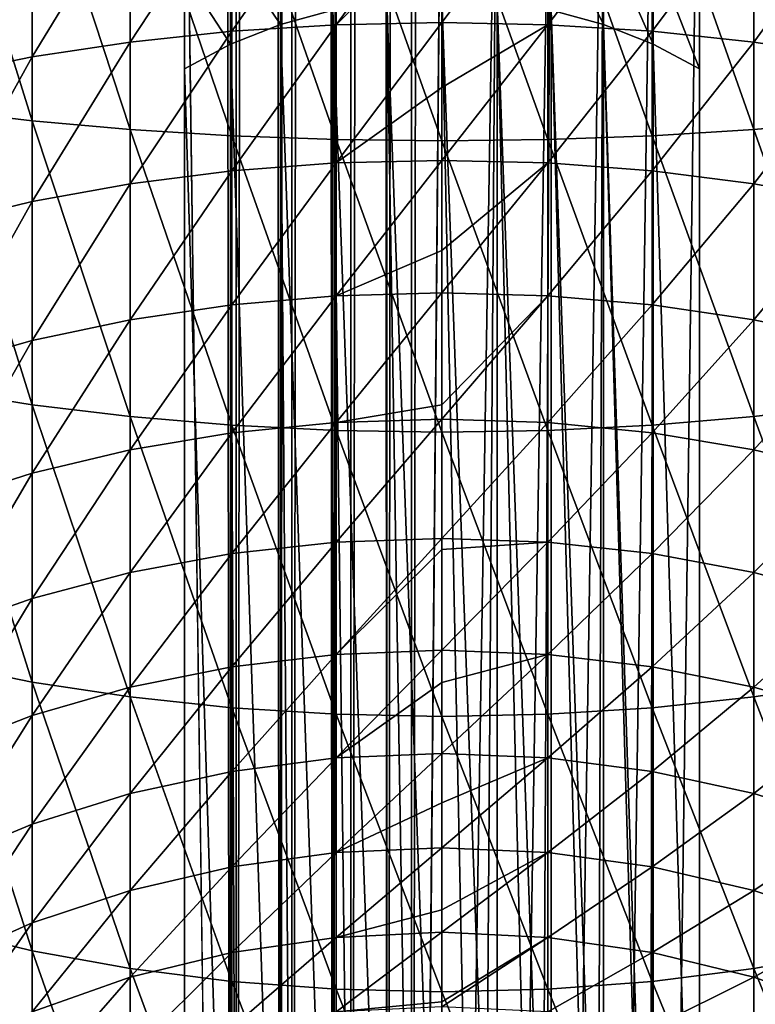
# Model space of a CAD drawing. Header units: metres. Extents: x -109 to 109, y -342 to 116.
# Tile 11 of 213: x -5 to 4, y -308 to -297. Entities that reach past the tile are written whole.
import ezdxf

# ---------------------------------------------------------------- set-up
doc = ezdxf.new("R2010")
doc.units = ezdxf.units.M
doc.layers.add('solid_505140_SW0001', color=7, linetype='CONTINUOUS')

msp = doc.modelspace()

# ---------------------------------------------------------------- linework, layer by layer
at = {"layer": 'solid_505140_SW0001'}
for points in [[(-3, -292.56723, 192.352112), (-2.703207, -55.219193, 81.447327), (-2.461808, -332.610962, 210.636475)], [(-2.461808, -332.610962, 210.636475), (-2.703207, -55.219193, 81.447327), (-2.396255, -55.296162, 81.282265)], [(-2.461808, -332.610962, 210.636475), (-2.396255, -55.296162, 81.282265), (-2.399325, -332.625641, 210.604965)], [(-2.399325, -332.625641, 210.604965), (-2.396255, -55.296162, 81.282265), (-2.077092, -55.363682, 81.137466)], [(-1.882895, -332.729279, 210.382736), (-2.399325, -332.625641, 210.604965), (-2.077092, -55.363682, 81.137466)], [(-1.882895, -332.729279, 210.382736), (-2.077092, -55.363682, 81.137466), (-1.747342, -55.421406, 81.01368)], [(-1.882895, -332.729279, 210.382736), (-1.747342, -55.421406, 81.01368), (-1.749, -332.751343, 210.335419)], [(-1.749, -332.751343, 210.335419), (-1.747342, -55.421406, 81.01368), (-1.408686, -55.469044, 80.911522)], [(-1.272838, -332.815216, 210.198425), (-1.749, -332.751343, 210.335419), (-1.408686, -55.469044, 80.911522)], [(-1.272838, -332.815216, 210.198425), (-1.408686, -55.469044, 80.911522), (-1.06285, -55.506348, 80.83152)], [(-1.272838, -332.815216, 210.198425), (-1.06285, -55.506348, 80.83152), (-1.062899, -332.836517, 210.15271)], [(-1.062899, -332.836517, 210.15271), (-1.06285, -55.506348, 80.83152), (-0.711593, -55.533131, 80.774078)], [(-0.641726, -332.86734, 210.086624), (-1.062899, -332.836517, 210.15271), (-0.711593, -55.533131, 80.774078)], [(-0.641726, -332.86734, 210.086624), (-0.711593, -55.533131, 80.774078), (-0.35671, -55.549255, 80.739502)], [(-0.641726, -332.86734, 210.086624), (-0.35671, -55.549255, 80.739502), (-0.355057, -332.879486, 210.060577)], [(-0.355057, -332.879486, 210.060577), (-0.35671, -55.549255, 80.739502), (0, -55.554642, 80.727951)], [(0, -292.989838, 191.445801), (-0.355057, -332.879486, 210.060577), (0, -55.554642, 80.727951)], [(-3, -332.462219, 210.955444), (-3, -290.804962, 200.44487), (-3, -289.186279, 199.60257)], [(-3, -292.56723, 192.352112), (-3, -332.462219, 210.955444), (-3, -289.186279, 199.60257)], [(-3, -332.462219, 210.955444), (-3, -292.351868, 201.429672), (-3, -290.804962, 200.44487)], [(-3, -332.462219, 210.955444), (-3, -293.807037, 202.545746), (-3, -292.351868, 201.429672)], [(-2.461808, -332.610962, 210.636475), (-3, -332.462219, 210.955444), (-3, -292.56723, 192.352112)], [(3, -292.56723, 192.352112), (3, -332.462219, 210.955444), (2.461808, -332.610962, 210.636475)], [(2.461808, -292.715973, 192.033142), (3, -292.56723, 192.352112), (2.461808, -332.610962, 210.636475)], [(3, -292.56723, 192.352112), (3, -296.398193, 205.136475), (3, -297.513489, 206.589935)], [(3, -292.56723, 192.352112), (3, -297.513489, 206.589935), (3, -315.077423, 231.673828)], [(3, -292.56723, 192.352112), (3, -315.077423, 231.673828), (3, -316.007935, 232.861053)], [(3, -292.56723, 192.352112), (3, -316.007935, 232.861053), (3, -317.060944, 233.941437)], [(3, -292.56723, 192.352112), (3, -317.060944, 233.941437), (3, -318.223572, 234.901825)], [(3, -292.56723, 192.352112), (3, -318.223572, 234.901825), (3, -319.483765, 235.732239)], [(3, -292.56723, 192.352112), (3, -319.483765, 235.732239), (3, -332.462219, 210.955444)], [(2.461808, -292.715973, 192.033142), (2.403715, -332.624634, 210.607147), (1.882895, -332.729279, 210.382736)], [(1.882895, -292.83429, 191.779404), (2.461808, -292.715973, 192.033142), (1.882895, -332.729279, 210.382736)], [(2.461808, -292.715973, 192.033142), (2.461808, -332.610962, 210.636475), (2.403715, -332.624634, 210.607147)], [(1.882895, -292.83429, 191.779404), (1.753688, -332.75058, 210.337006), (1.272838, -332.815216, 210.198425)], [(1.272838, -292.920227, 191.595093), (1.882895, -292.83429, 191.779404), (1.272838, -332.815216, 210.198425)], [(1.882895, -292.83429, 191.779404), (1.882895, -332.729279, 210.382736), (1.753688, -332.75058, 210.337006)], [(1.272838, -292.920227, 191.595093), (1.067789, -332.83609, 210.153687), (0.641726, -332.86734, 210.086624)], [(0.641726, -292.972382, 191.483292), (1.272838, -292.920227, 191.595093), (0.641726, -332.86734, 210.086624)], [(1.272838, -292.920227, 191.595093), (1.272838, -332.815216, 210.198425), (1.067789, -332.83609, 210.153687)], [(0, -292.989838, 191.445801), (0, -332.884827, 210.049133), (-0.355057, -332.879486, 210.060577)], [(0.641726, -292.972382, 191.483292), (0.360049, -332.879333, 210.060898), (0, -332.884827, 210.049133)], [(0, -292.989838, 191.445801), (0.641726, -292.972382, 191.483292), (0, -332.884827, 210.049133)], [(0.641726, -292.972382, 191.483292), (0.641726, -332.86734, 210.086624), (0.360049, -332.879333, 210.060898)], [(-3, -332.462219, 210.955444), (-3, -295.159271, 203.784531), (-3, -293.807037, 202.545746)], [(-4.772721, -298.116882, 28.524736), (-4.772721, -294.748657, 29.126482), (-5.852353, -294.667236, 28.535374)], [(-5.852353, -297.988617, 27.941998), (-4.772721, -298.116882, 28.524736), (-5.852353, -294.667236, 28.535374)], [(-3.63307, -298.218353, 28.98576), (-3.63307, -294.81308, 29.594124), (-4.772721, -294.748657, 29.126482)], [(-4.772721, -298.116882, 28.524736), (-3.63307, -298.218353, 28.98576), (-4.772721, -294.748657, 29.126482)], [(4.772721, -298.116882, 28.524736), (4.772721, -294.748657, 29.126482), (3.63307, -294.81308, 29.594124)], [(-2.44773, -298.291779, 29.319265), (-2.44773, -294.859711, 29.932419), (-3.63307, -294.81308, 29.594124)], [(-3.63307, -298.218353, 28.98576), (-2.44773, -298.291779, 29.319265), (-3.63307, -294.81308, 29.594124)], [(-1.231609, -298.336182, 29.521061), (-1.231609, -294.887909, 30.137114), (-2.44773, -294.859711, 29.932419)], [(-2.44773, -298.291779, 29.319265), (-1.231609, -298.336182, 29.521061), (-2.44773, -294.859711, 29.932419)], [(0, -298.351074, 29.58861), (0, -294.897339, 30.205631), (-1.231609, -294.887909, 30.137114)], [(-1.231609, -298.336182, 29.521061), (0, -298.351074, 29.58861), (-1.231609, -294.887909, 30.137114)], [(1.231609, -298.336182, 29.521061), (1.231609, -294.887909, 30.137114), (0, -294.897339, 30.205631)], [(1.231609, -298.336182, 29.521061), (0, -294.897339, 30.205631), (0, -298.351074, 29.58861)], [(2.44773, -298.291779, 29.319265), (2.44773, -294.859711, 29.932419), (1.231609, -294.887909, 30.137114)], [(1.231609, -298.336182, 29.521061), (2.44773, -298.291779, 29.319265), (1.231609, -294.887909, 30.137114)], [(3.63307, -298.218353, 28.98576), (3.63307, -294.81308, 29.594124), (2.44773, -294.859711, 29.932419)], [(2.44773, -298.291779, 29.319265), (3.63307, -298.218353, 28.98576), (2.44773, -294.859711, 29.932419)], [(3.63307, -298.218353, 28.98576), (4.772721, -298.116882, 28.524736), (3.63307, -294.81308, 29.594124)], [(-3, -332.462219, 210.955444), (-3, -296.398193, 205.136475), (-3, -295.159271, 203.784531)], [(-2.44773, -297.075653, 7.33549), (-2.44773, -295.398956, 7.921636), (-1.231609, -295.338593, 7.72402)], [(-1.231609, -296.999725, 7.143312), (-2.44773, -297.075653, 7.33549), (-1.231609, -295.338593, 7.72402)], [(-1.231609, -296.999725, 7.143312), (-1.231609, -295.338593, 7.72402), (0, -295.31839, 7.657871)], [(0, -295.748108, 7.521791), (-1.231609, -296.999725, 7.143312), (0, -295.31839, 7.657871)], [(1.231609, -295.338593, 7.72402), (0, -296.974304, 7.078982), (0, -295.748108, 7.521791)], [(1.231609, -296.999725, 7.143312), (0, -296.974304, 7.078982), (1.231609, -295.338593, 7.72402)], [(1.231609, -296.999725, 7.143312), (1.231609, -295.338593, 7.72402), (2.44773, -295.398956, 7.921636)], [(-3.63307, -297.20108, 7.653101), (-3.63307, -295.498688, 8.248233), (-2.44773, -295.398956, 7.921636)], [(-2.44773, -297.075653, 7.33549), (-3.63307, -297.20108, 7.653101), (-2.44773, -295.398956, 7.921636)], [(2.44773, -297.075653, 7.33549), (1.231609, -296.999725, 7.143312), (2.44773, -295.398956, 7.921636)], [(2.44773, -297.075653, 7.33549), (2.44773, -295.398956, 7.921636), (3.63307, -295.498688, 8.248233)], [(-4.772721, -297.374512, 8.092152), (-4.772721, -295.636597, 8.699704), (-3.63307, -295.498688, 8.248233)], [(-3.63307, -297.20108, 7.653101), (-4.772721, -297.374512, 8.092152), (-3.63307, -295.498688, 8.248233)], [(3.63307, -297.20108, 7.653101), (2.44773, -297.075653, 7.33549), (3.63307, -295.498688, 8.248233)], [(3.63307, -297.20108, 7.653101), (3.63307, -295.498688, 8.248233), (4.772721, -295.636597, 8.699704)], [(-5.852353, -297.593719, 8.647119), (-5.852353, -295.810883, 9.270371), (-4.772721, -295.636597, 8.699704)], [(-4.772721, -297.374512, 8.092152), (-5.852353, -297.593719, 8.647119), (-4.772721, -295.636597, 8.699704)], [(4.772721, -297.374512, 8.092152), (3.63307, -297.20108, 7.653101), (4.772721, -295.636597, 8.699704)], [(0, -295.748108, 7.521791), (0, -296.974304, 7.078982), (-1.231609, -296.999725, 7.143312)], [(1.882895, -296.99585, 206.952393), (1.882895, -295.914154, 205.542694), (1.272838, -295.758362, 205.673401)], [(1.272838, -296.829285, 207.069031), (1.882895, -296.99585, 206.952393), (1.272838, -295.758362, 205.673401)], [(-1.882895, -296.99585, 206.952393), (-1.882895, -295.914154, 205.542694), (-2.461808, -296.128632, 205.362732)], [(-1.882895, -296.99585, 206.952393), (-1.272838, -296.829285, 207.069031), (-1.882895, -295.914154, 205.542694)], [(2.461808, -297.225189, 206.791809), (2.461808, -296.128632, 205.362732), (1.882895, -295.914154, 205.542694)], [(1.882895, -296.99585, 206.952393), (2.461808, -297.225189, 206.791809), (1.882895, -295.914154, 205.542694)], [(-2.461808, -297.225189, 206.791809), (-2.461808, -296.128632, 205.362732), (-3, -296.398193, 205.136475)], [(-2.461808, -297.225189, 206.791809), (-1.882895, -296.99585, 206.952393), (-2.461808, -296.128632, 205.362732)], [(3, -297.513489, 206.589935), (3, -296.398193, 205.136475), (2.461808, -296.128632, 205.362732)], [(2.461808, -297.225189, 206.791809), (3, -297.513489, 206.589935), (2.461808, -296.128632, 205.362732)], [(-2.461808, -297.225189, 206.791809), (-3, -296.398193, 205.136475), (-3, -297.513489, 206.589935)], [(-3, -332.462219, 210.955444), (-3, -297.513489, 206.589935), (-3, -296.398193, 205.136475)], [(-0.641726, -314.292145, 232.223679), (-0.641726, -296.72821, 207.139786), (-1.272838, -296.829285, 207.069031)], [(0, -314.25827, 232.247406), (0, -296.694336, 207.163513), (-0.641726, -296.72821, 207.139786)], [(-0.355057, -314.268616, 232.240158), (0, -314.25827, 232.247406), (-0.641726, -296.72821, 207.139786)], [(-0.641726, -314.292145, 232.223679), (-0.355057, -314.268616, 232.240158), (-0.641726, -296.72821, 207.139786)], [(0.641726, -314.292145, 232.223679), (0.641726, -296.72821, 207.139786), (0, -296.694336, 207.163513)], [(0.360049, -314.26889, 232.23996), (0.641726, -314.292145, 232.223679), (0, -296.694336, 207.163513)], [(0, -314.25827, 232.247406), (0.360049, -314.26889, 232.23996), (0, -296.694336, 207.163513)], [(1.272838, -314.393219, 232.152924), (1.272838, -296.829285, 207.069031), (0.641726, -296.72821, 207.139786)], [(1.067789, -314.352753, 232.181244), (1.272838, -314.393219, 232.152924), (0.641726, -296.72821, 207.139786)], [(0.641726, -314.292145, 232.223679), (1.067789, -314.352753, 232.181244), (0.641726, -296.72821, 207.139786)], [(-1.272838, -314.393219, 232.152924), (-1.272838, -296.829285, 207.069031), (-1.882895, -296.99585, 206.952393)], [(-1.062899, -314.351898, 232.181854), (-0.641726, -314.292145, 232.223679), (-1.272838, -296.829285, 207.069031)], [(-1.272838, -314.393219, 232.152924), (-1.062899, -314.351898, 232.181854), (-1.272838, -296.829285, 207.069031)], [(1.882895, -314.559784, 232.036285), (1.882895, -296.99585, 206.952393), (1.272838, -296.829285, 207.069031)], [(1.753688, -314.518463, 232.065216), (1.882895, -314.559784, 232.036285), (1.272838, -296.829285, 207.069031)], [(1.272838, -314.393219, 232.152924), (1.753688, -314.518463, 232.065216), (1.272838, -296.829285, 207.069031)], [(-3.63307, -298.850677, 6.924226), (-3.63307, -297.20108, 7.653101), (-2.44773, -297.075653, 7.33549)], [(-2.44773, -298.700317, 6.61762), (-3.63307, -298.850677, 6.924226), (-2.44773, -297.075653, 7.33549)], [(-1.882895, -314.559784, 232.036285), (-1.882895, -296.99585, 206.952393), (-2.461808, -297.225189, 206.791809)], [(-2.44773, -298.700317, 6.61762), (-2.44773, -297.075653, 7.33549), (-1.231609, -296.999725, 7.143312)], [(-1.231609, -298.609314, 6.4321), (-2.44773, -298.700317, 6.61762), (-1.231609, -296.999725, 7.143312)], [(-1.749, -314.517029, 232.066223), (-1.272838, -314.393219, 232.152924), (-1.882895, -296.99585, 206.952393)], [(-1.882895, -314.559784, 232.036285), (-1.749, -314.517029, 232.066223), (-1.882895, -296.99585, 206.952393)], [(-1.231609, -298.609314, 6.4321), (-1.231609, -296.999725, 7.143312), (0, -296.974304, 7.078982)], [(0, -297.729401, 6.764375), (-1.231609, -298.609314, 6.4321), (0, -296.974304, 7.078982)], [(1.231609, -296.999725, 7.143312), (0, -297.729401, 6.764375), (0, -296.974304, 7.078982)], [(1.231609, -296.999725, 7.143312), (0, -298.578857, 6.37), (0, -297.729401, 6.764375)], [(1.231609, -298.609314, 6.4321), (0, -298.578857, 6.37), (1.231609, -296.999725, 7.143312)], [(1.231609, -298.609314, 6.4321), (1.231609, -296.999725, 7.143312), (2.44773, -297.075653, 7.33549)], [(2.44773, -298.700317, 6.61762), (1.231609, -298.609314, 6.4321), (2.44773, -297.075653, 7.33549)], [(2.461808, -314.789124, 231.875702), (2.461808, -297.225189, 206.791809), (1.882895, -296.99585, 206.952393)], [(2.403715, -314.762604, 231.894257), (2.461808, -314.789124, 231.875702), (1.882895, -296.99585, 206.952393)], [(1.882895, -314.559784, 232.036285), (2.403715, -314.762604, 231.894257), (1.882895, -296.99585, 206.952393)], [(2.44773, -298.700317, 6.61762), (2.44773, -297.075653, 7.33549), (3.63307, -297.20108, 7.653101)], [(-4.772721, -299.058502, 7.348063), (-4.772721, -297.374512, 8.092152), (-3.63307, -297.20108, 7.653101)], [(-3.63307, -298.850677, 6.924226), (-4.772721, -299.058502, 7.348063), (-3.63307, -297.20108, 7.653101)], [(3.63307, -298.850677, 6.924226), (2.44773, -298.700317, 6.61762), (3.63307, -297.20108, 7.653101)], [(3.63307, -298.850677, 6.924226), (3.63307, -297.20108, 7.653101), (4.772721, -297.374512, 8.092152)], [(-2.461808, -314.789124, 231.875702), (-2.461808, -297.225189, 206.791809), (-3, -297.513489, 206.589935)], [(-2.399325, -314.760651, 231.89563), (-1.882895, -314.559784, 232.036285), (-2.461808, -297.225189, 206.791809)], [(-2.461808, -314.789124, 231.875702), (-2.399325, -314.760651, 231.89563), (-2.461808, -297.225189, 206.791809)], [(3, -315.077423, 231.673828), (3, -297.513489, 206.589935), (2.461808, -297.225189, 206.791809)], [(2.461808, -314.789124, 231.875702), (3, -315.077423, 231.673828), (2.461808, -297.225189, 206.791809)], [(-5.852353, -299.321228, 7.883801), (-5.852353, -297.593719, 8.647119), (-4.772721, -297.374512, 8.092152)], [(-4.772721, -299.058502, 7.348063), (-5.852353, -299.321228, 7.883801), (-4.772721, -297.374512, 8.092152)], [(4.772721, -299.058502, 7.348063), (3.63307, -298.850677, 6.924226), (4.772721, -297.374512, 8.092152)], [(-3, -315.077423, 231.673828), (-2.461808, -314.789124, 231.875702), (-3, -297.513489, 206.589935)], [(-3, -332.462219, 210.955444), (-3, -315.077423, 231.673828), (-3, -297.513489, 206.589935)], [(0, -297.729401, 6.764375), (0, -298.578857, 6.37), (-1.231609, -298.609314, 6.4321)], [(-4.772721, -301.426453, 27.656548), (-4.772721, -298.116882, 28.524736), (-5.852353, -297.988617, 27.941998)], [(-5.852353, -301.252167, 27.08588), (-4.772721, -301.426453, 27.656548), (-5.852353, -297.988617, 27.941998)], [(-3.63307, -301.564331, 28.108019), (-3.63307, -298.218353, 28.98576), (-4.772721, -298.116882, 28.524736)], [(-4.772721, -301.426453, 27.656548), (-3.63307, -301.564331, 28.108019), (-4.772721, -298.116882, 28.524736)], [(4.772721, -301.426453, 27.656548), (4.772721, -298.116882, 28.524736), (3.63307, -298.218353, 28.98576)], [(-2.44773, -301.664093, 28.434616), (-2.44773, -298.291779, 29.319265), (-3.63307, -298.218353, 28.98576)], [(-3.63307, -301.564331, 28.108019), (-2.44773, -301.664093, 28.434616), (-3.63307, -298.218353, 28.98576)], [(3.63307, -301.564331, 28.108019), (3.63307, -298.218353, 28.98576), (2.44773, -298.291779, 29.319265)], [(3.63307, -301.564331, 28.108019), (4.772721, -301.426453, 27.656548), (3.63307, -298.218353, 28.98576)], [(-1.231609, -301.724457, 28.632233), (-1.231609, -298.336182, 29.521061), (-2.44773, -298.291779, 29.319265)], [(-2.44773, -301.664093, 28.434616), (-1.231609, -301.724457, 28.632233), (-2.44773, -298.291779, 29.319265)], [(0, -301.744659, 28.698381), (0, -298.351074, 29.58861), (-1.231609, -298.336182, 29.521061)], [(-1.231609, -301.724457, 28.632233), (0, -301.744659, 28.698381), (-1.231609, -298.336182, 29.521061)], [(1.231609, -301.724457, 28.632233), (1.231609, -298.336182, 29.521061), (0, -298.351074, 29.58861)], [(2.44773, -301.664093, 28.434616), (2.44773, -298.291779, 29.319265), (1.231609, -298.336182, 29.521061)], [(1.231609, -301.724457, 28.632233), (2.44773, -301.664093, 28.434616), (1.231609, -298.336182, 29.521061)], [(2.44773, -301.664093, 28.434616), (3.63307, -301.564331, 28.108019), (2.44773, -298.291779, 29.319265)], [(1.231609, -301.724457, 28.632233), (0, -298.351074, 29.58861), (0, -301.744659, 28.698381)], [(-2.44773, -300.262604, 5.77259), (-2.44773, -298.700317, 6.61762), (-1.231609, -298.609314, 6.4321)], [(-1.231609, -300.157135, 5.594909), (-2.44773, -300.262604, 5.77259), (-1.231609, -298.609314, 6.4321)], [(-1.231609, -300.157135, 5.594909), (-1.231609, -298.609314, 6.4321), (0, -298.578857, 6.37)], [(0, -299.62854, 5.819675), (-1.231609, -300.157135, 5.594909), (0, -298.578857, 6.37)], [(1.231609, -298.609314, 6.4321), (0, -299.62854, 5.819675), (0, -298.578857, 6.37)], [(1.231609, -298.609314, 6.4321), (0, -300.121826, 5.535432), (0, -299.62854, 5.819675)], [(1.231609, -300.157135, 5.594909), (0, -300.121826, 5.535432), (1.231609, -298.609314, 6.4321)], [(1.231609, -300.157135, 5.594909), (1.231609, -298.609314, 6.4321), (2.44773, -298.700317, 6.61762)], [(-3.63307, -300.43692, 6.066242), (-3.63307, -298.850677, 6.924226), (-2.44773, -298.700317, 6.61762)], [(-2.44773, -300.262604, 5.77259), (-3.63307, -300.43692, 6.066242), (-2.44773, -298.700317, 6.61762)], [(2.44773, -300.262604, 5.77259), (1.231609, -300.157135, 5.594909), (2.44773, -298.700317, 6.61762)], [(2.44773, -300.262604, 5.77259), (2.44773, -298.700317, 6.61762), (3.63307, -298.850677, 6.924226)], [(-4.772721, -300.677887, 6.472171), (-4.772721, -299.058502, 7.348063), (-3.63307, -298.850677, 6.924226)], [(-3.63307, -300.43692, 6.066242), (-4.772721, -300.677887, 6.472171), (-3.63307, -298.850677, 6.924226)], [(3.63307, -300.43692, 6.066242), (2.44773, -300.262604, 5.77259), (3.63307, -298.850677, 6.924226)], [(3.63307, -300.43692, 6.066242), (3.63307, -298.850677, 6.924226), (4.772721, -299.058502, 7.348063)], [(-5.852353, -300.982452, 6.985273), (-5.852353, -299.321228, 7.883801), (-4.772721, -299.058502, 7.348063)], [(-4.772721, -300.677887, 6.472171), (-5.852353, -300.982452, 6.985273), (-4.772721, -299.058502, 7.348063)], [(4.772721, -300.677887, 6.472171), (3.63307, -300.43692, 6.066242), (4.772721, -299.058502, 7.348063)], [(0, -299.62854, 5.819675), (0, -300.121826, 5.535432), (-1.231609, -300.157135, 5.594909)], [(-2.44773, -301.752625, 4.805772), (-2.44773, -300.262604, 5.77259), (-1.231609, -300.157135, 5.594909)], [(-1.231609, -301.633331, 4.637059), (-2.44773, -301.752625, 4.805772), (-1.231609, -300.157135, 5.594909)], [(-1.231609, -301.633331, 4.637059), (-1.231609, -300.157135, 5.594909), (0, -300.121826, 5.535432)], [(0, -301.427887, 4.696473), (-1.231609, -301.633331, 4.637059), (0, -300.121826, 5.535432)], [(1.231609, -300.157135, 5.594909), (0, -301.427887, 4.696473), (0, -300.121826, 5.535432)], [(1.231609, -300.157135, 5.594909), (0, -301.593384, 4.580585), (0, -301.427887, 4.696473)], [(1.231609, -301.633331, 4.637059), (0, -301.593384, 4.580585), (1.231609, -300.157135, 5.594909)], [(1.231609, -301.633331, 4.637059), (1.231609, -300.157135, 5.594909), (2.44773, -300.262604, 5.77259)], [(-3.63307, -301.949768, 5.084603), (-3.63307, -300.43692, 6.066242), (-2.44773, -300.262604, 5.77259)], [(-2.44773, -301.752625, 4.805772), (-3.63307, -301.949768, 5.084603), (-2.44773, -300.262604, 5.77259)], [(2.44773, -301.752625, 4.805772), (1.231609, -301.633331, 4.637059), (2.44773, -300.262604, 5.77259)], [(2.44773, -301.752625, 4.805772), (2.44773, -300.262604, 5.77259), (3.63307, -300.43692, 6.066242)], [(-4.772721, -302.222321, 5.470044), (-4.772721, -300.677887, 6.472171), (-3.63307, -300.43692, 6.066242)], [(-3.63307, -301.949768, 5.084603), (-4.772721, -302.222321, 5.470044), (-3.63307, -300.43692, 6.066242)], [(3.63307, -301.949768, 5.084603), (2.44773, -301.752625, 4.805772), (3.63307, -300.43692, 6.066242)], [(3.63307, -301.949768, 5.084603), (3.63307, -300.43692, 6.066242), (4.772721, -300.677887, 6.472171)], [(-5.852353, -302.566803, 5.957248), (-5.852353, -300.982452, 6.985273), (-4.772721, -300.677887, 6.472171)], [(-4.772721, -302.222321, 5.470044), (-5.852353, -302.566803, 5.957248), (-4.772721, -300.677887, 6.472171)], [(4.772721, -302.222321, 5.470044), (3.63307, -301.949768, 5.084603), (4.772721, -300.677887, 6.472171)], [(-4.772721, -304.656342, 26.527435), (-4.772721, -301.426453, 27.656548), (-5.852353, -301.252167, 27.08588)], [(-5.852353, -304.437134, 25.972467), (-4.772721, -304.656342, 26.527435), (-5.852353, -301.252167, 27.08588)], [(-3.63307, -304.829742, 26.966484), (-3.63307, -301.564331, 28.108019), (-4.772721, -301.426453, 27.656548)], [(-4.772721, -304.656342, 26.527435), (-3.63307, -304.829742, 26.966484), (-4.772721, -301.426453, 27.656548)], [(0, -301.427887, 4.696473), (0, -301.593384, 4.580585), (-1.231609, -301.633331, 4.637059)], [(4.772721, -304.656342, 26.527435), (4.772721, -301.426453, 27.656548), (3.63307, -301.564331, 28.108019)], [(-2.44773, -304.9552, 27.284096), (-2.44773, -301.664093, 28.434616), (-3.63307, -301.564331, 28.108019)], [(-3.63307, -304.829742, 26.966484), (-2.44773, -304.9552, 27.284096), (-3.63307, -301.564331, 28.108019)], [(-2.44773, -303.160858, 3.723314), (-2.44773, -301.752625, 4.805772), (-1.231609, -301.633331, 4.637059)], [(-1.231609, -303.028503, 3.564641), (-2.44773, -303.160858, 3.723314), (-1.231609, -301.633331, 4.637059)], [(-1.231609, -305.031128, 27.476274), (-1.231609, -301.724457, 28.632233), (-2.44773, -301.664093, 28.434616)], [(-2.44773, -304.9552, 27.284096), (-1.231609, -305.031128, 27.476274), (-2.44773, -301.664093, 28.434616)], [(-1.231609, -303.028503, 3.564641), (-1.231609, -301.633331, 4.637059), (0, -301.593384, 4.580585)], [(0, -302.984222, 3.511528), (-1.231609, -303.028503, 3.564641), (0, -301.593384, 4.580585)], [(1.231609, -301.633331, 4.637059), (0, -302.984222, 3.511528), (0, -301.593384, 4.580585)], [(1.231609, -303.028503, 3.564641), (0, -302.984222, 3.511528), (1.231609, -301.633331, 4.637059)], [(1.231609, -303.028503, 3.564641), (1.231609, -301.633331, 4.637059), (2.44773, -301.752625, 4.805772)], [(2.44773, -304.9552, 27.284096), (2.44773, -301.664093, 28.434616), (1.231609, -301.724457, 28.632233)], [(3.63307, -304.829742, 26.966484), (3.63307, -301.564331, 28.108019), (2.44773, -301.664093, 28.434616)], [(2.44773, -304.9552, 27.284096), (3.63307, -304.829742, 26.966484), (2.44773, -301.664093, 28.434616)], [(3.63307, -304.829742, 26.966484), (4.772721, -304.656342, 26.527435), (3.63307, -301.564331, 28.108019)], [(-3.63307, -303.379608, 3.98555), (-3.63307, -301.949768, 5.084603), (-2.44773, -301.752625, 4.805772)], [(-2.44773, -303.160858, 3.723314), (-3.63307, -303.379608, 3.98555), (-2.44773, -301.752625, 4.805772)], [(0, -305.056519, 27.540604), (0, -301.744659, 28.698381), (-1.231609, -301.724457, 28.632233)], [(-1.231609, -305.031128, 27.476274), (0, -305.056519, 27.540604), (-1.231609, -301.724457, 28.632233)], [(1.231609, -305.031128, 27.476274), (1.231609, -301.724457, 28.632233), (0, -301.744659, 28.698381)], [(1.231609, -305.031128, 27.476274), (0, -301.744659, 28.698381), (0, -305.056519, 27.540604)], [(1.231609, -305.031128, 27.476274), (2.44773, -304.9552, 27.284096), (1.231609, -301.724457, 28.632233)], [(2.44773, -303.160858, 3.723314), (1.231609, -303.028503, 3.564641), (2.44773, -301.752625, 4.805772)], [(2.44773, -303.160858, 3.723314), (2.44773, -301.752625, 4.805772), (3.63307, -301.949768, 5.084603)], [(-4.772721, -303.681976, 4.348052), (-4.772721, -302.222321, 5.470044), (-3.63307, -301.949768, 5.084603)], [(-3.63307, -303.379608, 3.98555), (-4.772721, -303.681976, 4.348052), (-3.63307, -301.949768, 5.084603)], [(3.63307, -303.379608, 3.98555), (2.44773, -303.160858, 3.723314), (3.63307, -301.949768, 5.084603)], [(3.63307, -303.379608, 3.98555), (3.63307, -301.949768, 5.084603), (4.772721, -302.222321, 5.470044)], [(-5.852353, -304.064209, 4.806262), (-5.852353, -302.566803, 5.957248), (-4.772721, -302.222321, 5.470044)], [(-4.772721, -303.681976, 4.348052), (-5.852353, -304.064209, 4.806262), (-4.772721, -302.222321, 5.470044)], [(4.772721, -303.681976, 4.348052), (3.63307, -303.379608, 3.98555), (4.772721, -302.222321, 5.470044)], [(-2.44773, -304.478394, 2.532097), (-2.44773, -303.160858, 3.723314), (-1.231609, -303.028503, 3.564641)], [(-1.231609, -304.333832, 2.384474), (-2.44773, -304.478394, 2.532097), (-1.231609, -303.028503, 3.564641)], [(-1.231609, -304.333832, 2.384474), (-1.231609, -303.028503, 3.564641), (0, -302.984222, 3.511528)], [(0, -303.110687, 3.405211), (-1.231609, -304.333832, 2.384474), (0, -302.984222, 3.511528)], [(1.231609, -303.028503, 3.564641), (0, -303.110687, 3.405211), (0, -302.984222, 3.511528)], [(1.231609, -303.028503, 3.564641), (0, -304.285431, 2.335059), (0, -303.110687, 3.405211)], [(1.231609, -304.333832, 2.384474), (0, -304.285431, 2.335059), (1.231609, -303.028503, 3.564641)], [(1.231609, -304.333832, 2.384474), (1.231609, -303.028503, 3.564641), (2.44773, -303.160858, 3.723314)], [(-3.63307, -304.717346, 2.776072), (-3.63307, -303.379608, 3.98555), (-2.44773, -303.160858, 3.723314)], [(-2.44773, -304.478394, 2.532097), (-3.63307, -304.717346, 2.776072), (-2.44773, -303.160858, 3.723314)], [(0, -303.110687, 3.405211), (0, -304.285431, 2.335059), (-1.231609, -304.333832, 2.384474)], [(2.44773, -304.478394, 2.532097), (1.231609, -304.333832, 2.384474), (2.44773, -303.160858, 3.723314)], [(2.44773, -304.478394, 2.532097), (2.44773, -303.160858, 3.723314), (3.63307, -303.379608, 3.98555)], [(-4.772721, -305.047638, 3.11333), (-4.772721, -303.681976, 4.348052), (-3.63307, -303.379608, 3.98555)], [(-3.63307, -304.717346, 2.776072), (-4.772721, -305.047638, 3.11333), (-3.63307, -303.379608, 3.98555)], [(3.63307, -304.717346, 2.776072), (2.44773, -304.478394, 2.532097), (3.63307, -303.379608, 3.98555)], [(3.63307, -304.717346, 2.776072), (3.63307, -303.379608, 3.98555), (4.772721, -303.681976, 4.348052)], [(-5.852353, -305.465118, 3.539631), (-5.852353, -304.064209, 4.806262), (-4.772721, -303.681976, 4.348052)], [(-4.772721, -305.047638, 3.11333), (-5.852353, -305.465118, 3.539631), (-4.772721, -303.681976, 4.348052)], [(4.772721, -305.047638, 3.11333), (3.63307, -304.717346, 2.776072), (4.772721, -303.681976, 4.348052)], [(-1.231609, -305.540955, 1.104061), (-1.231609, -304.333832, 2.384474), (0, -304.285431, 2.335059)], [(0, -304.661316, 1.957891), (-1.231609, -305.540955, 1.104061), (0, -304.285431, 2.335059)], [(1.231609, -304.333832, 2.384474), (0, -304.661316, 1.957891), (0, -304.285431, 2.335059)], [(-2.44773, -305.696838, 1.239696), (-2.44773, -304.478394, 2.532097), (-1.231609, -304.333832, 2.384474)], [(-1.231609, -305.540955, 1.104061), (-2.44773, -305.696838, 1.239696), (-1.231609, -304.333832, 2.384474)], [(1.231609, -304.333832, 2.384474), (0, -305.48877, 1.058659), (0, -304.661316, 1.957891)], [(1.231609, -305.540955, 1.104061), (0, -305.48877, 1.058659), (1.231609, -304.333832, 2.384474)], [(1.231609, -305.540955, 1.104061), (1.231609, -304.333832, 2.384474), (2.44773, -304.478394, 2.532097)], [(-4.772721, -307.78598, 25.144577), (-4.772721, -304.656342, 26.527435), (-5.852353, -304.437134, 25.972467)], [(-5.852353, -307.523254, 24.608839), (-4.772721, -307.78598, 25.144577), (-5.852353, -304.437134, 25.972467)], [(-3.63307, -305.954437, 1.463858), (-3.63307, -304.717346, 2.776072), (-2.44773, -304.478394, 2.532097)], [(-2.44773, -305.696838, 1.239696), (-3.63307, -305.954437, 1.463858), (-2.44773, -304.478394, 2.532097)], [(2.44773, -305.696838, 1.239696), (1.231609, -305.540955, 1.104061), (2.44773, -304.478394, 2.532097)], [(2.44773, -305.696838, 1.239696), (2.44773, -304.478394, 2.532097), (3.63307, -304.717346, 2.776072)], [(-3.63307, -307.993835, 25.568413), (-3.63307, -304.829742, 26.966484), (-4.772721, -304.656342, 26.527435)], [(-4.772721, -307.78598, 25.144577), (-3.63307, -307.993835, 25.568413), (-4.772721, -304.656342, 26.527435)], [(4.772721, -307.78598, 25.144577), (4.772721, -304.656342, 26.527435), (3.63307, -304.829742, 26.966484)], [(-4.772721, -306.310547, 1.773728), (-4.772721, -305.047638, 3.11333), (-3.63307, -304.717346, 2.776072)], [(-3.63307, -305.954437, 1.463858), (-4.772721, -306.310547, 1.773728), (-3.63307, -304.717346, 2.776072)], [(0, -304.661316, 1.957891), (0, -305.48877, 1.058659), (-1.231609, -305.540955, 1.104061)], [(3.63307, -305.954437, 1.463858), (2.44773, -305.696838, 1.239696), (3.63307, -304.717346, 2.776072)], [(3.63307, -305.954437, 1.463858), (3.63307, -304.717346, 2.776072), (4.772721, -305.047638, 3.11333)], [(-2.44773, -308.144196, 25.875019), (-2.44773, -304.9552, 27.284096), (-3.63307, -304.829742, 26.966484)], [(-3.63307, -307.993835, 25.568413), (-2.44773, -308.144196, 25.875019), (-3.63307, -304.829742, 26.966484)], [(3.63307, -307.993835, 25.568413), (3.63307, -304.829742, 26.966484), (2.44773, -304.9552, 27.284096)], [(3.63307, -307.993835, 25.568413), (4.772721, -307.78598, 25.144577), (3.63307, -304.829742, 26.966484)], [(-1.231609, -308.235168, 26.060539), (-1.231609, -305.031128, 27.476274), (-2.44773, -304.9552, 27.284096)], [(-2.44773, -308.144196, 25.875019), (-1.231609, -308.235168, 26.060539), (-2.44773, -304.9552, 27.284096)], [(2.44773, -308.144196, 25.875019), (2.44773, -304.9552, 27.284096), (1.231609, -305.031128, 27.476274)], [(2.44773, -308.144196, 25.875019), (3.63307, -307.993835, 25.568413), (2.44773, -304.9552, 27.284096)], [(-5.852353, -306.760712, 2.16541), (-5.852353, -305.465118, 3.539631), (-4.772721, -305.047638, 3.11333)], [(-4.772721, -306.310547, 1.773728), (-5.852353, -306.760712, 2.16541), (-4.772721, -305.047638, 3.11333)], [(0, -308.265625, 26.122639), (0, -305.056519, 27.540604), (-1.231609, -305.031128, 27.476274)], [(-1.231609, -308.235168, 26.060539), (0, -308.265625, 26.122639), (-1.231609, -305.031128, 27.476274)], [(1.231609, -308.235168, 26.060539), (1.231609, -305.031128, 27.476274), (0, -305.056519, 27.540604)], [(1.231609, -308.235168, 26.060539), (0, -305.056519, 27.540604), (0, -308.265625, 26.122639)], [(1.231609, -308.235168, 26.060539), (2.44773, -308.144196, 25.875019), (1.231609, -305.031128, 27.476274)], [(4.772721, -306.310547, 1.773728), (3.63307, -305.954437, 1.463858), (4.772721, -305.047638, 3.11333)], [(-2.44773, -306.808411, -0.145674), (-2.44773, -305.696838, 1.239696), (-1.231609, -305.540955, 1.104061)], [(-1.231609, -306.642212, -0.268458), (-2.44773, -306.808411, -0.145674), (-1.231609, -305.540955, 1.104061)], [(-1.231609, -306.642212, -0.268458), (-1.231609, -305.540955, 1.104061), (0, -305.48877, 1.058659)], [(0, -306.065369, 0.367968), (-1.231609, -306.642212, -0.268458), (0, -305.48877, 1.058659)], [(1.231609, -305.540955, 1.104061), (0, -306.065369, 0.367968), (0, -305.48877, 1.058659)], [(1.231609, -305.540955, 1.104061), (0, -306.586578, -0.309558), (0, -306.065369, 0.367968)], [(1.231609, -306.642212, -0.268458), (0, -306.586578, -0.309558), (1.231609, -305.540955, 1.104061)], [(1.231609, -306.642212, -0.268458), (1.231609, -305.540955, 1.104061), (2.44773, -305.696838, 1.239696)], [(-3.63307, -307.083069, 0.057251), (-3.63307, -305.954437, 1.463858), (-2.44773, -305.696838, 1.239696)], [(-2.44773, -306.808411, -0.145674), (-3.63307, -307.083069, 0.057251), (-2.44773, -305.696838, 1.239696)], [(2.44773, -306.808411, -0.145674), (1.231609, -306.642212, -0.268458), (2.44773, -305.696838, 1.239696)], [(2.44773, -306.808411, -0.145674), (2.44773, -305.696838, 1.239696), (3.63307, -305.954437, 1.463858)], [(-4.772721, -307.462738, 0.337763), (-4.772721, -306.310547, 1.773728), (-3.63307, -305.954437, 1.463858)], [(-3.63307, -307.083069, 0.057251), (-4.772721, -307.462738, 0.337763), (-3.63307, -305.954437, 1.463858)], [(3.63307, -307.083069, 0.057251), (2.44773, -306.808411, -0.145674), (3.63307, -305.954437, 1.463858)], [(3.63307, -307.083069, 0.057251), (3.63307, -305.954437, 1.463858), (4.772721, -306.310547, 1.773728)], [(0, -306.065369, 0.367968), (0, -306.586578, -0.309558), (-1.231609, -306.642212, -0.268458)], [(-5.852353, -307.942657, 0.692335), (-5.852353, -306.760712, 2.16541), (-4.772721, -306.310547, 1.773728)], [(-4.772721, -307.462738, 0.337763), (-5.852353, -307.942657, 0.692335), (-4.772721, -306.310547, 1.773728)], [(4.772721, -307.462738, 0.337763), (3.63307, -307.083069, 0.057251), (4.772721, -306.310547, 1.773728)], [(-1.231609, -307.630646, -1.724356), (-1.231609, -306.642212, -0.268458), (0, -306.586578, -0.309558)], [(0, -307.309784, -1.349779), (-1.231609, -307.630646, -1.724356), (0, -306.586578, -0.309558)], [(1.231609, -306.642212, -0.268458), (0, -307.309784, -1.349779), (0, -306.586578, -0.309558)], [(-2.44773, -307.806091, -1.615202), (-2.44773, -306.808411, -0.145674), (-1.231609, -306.642212, -0.268458)], [(-1.231609, -307.630646, -1.724356), (-2.44773, -307.806091, -1.615202), (-1.231609, -306.642212, -0.268458)], [(1.231609, -306.642212, -0.268458), (0, -307.57193, -1.760893), (0, -307.309784, -1.349779)], [(1.231609, -307.630646, -1.724356), (0, -307.57193, -1.760893), (1.231609, -306.642212, -0.268458)], [(1.231609, -307.630646, -1.724356), (1.231609, -306.642212, -0.268458), (2.44773, -306.808411, -0.145674)], [(-3.63307, -308.096039, -1.434806), (-3.63307, -307.083069, 0.057251), (-2.44773, -306.808411, -0.145674)], [(-2.44773, -307.806091, -1.615202), (-3.63307, -308.096039, -1.434806), (-2.44773, -306.808411, -0.145674)], [(2.44773, -307.806091, -1.615202), (1.231609, -307.630646, -1.724356), (2.44773, -306.808411, -0.145674)], [(2.44773, -307.806091, -1.615202), (2.44773, -306.808411, -0.145674), (3.63307, -307.083069, 0.057251)], [(-4.772721, -308.496857, -1.185436), (-4.772721, -307.462738, 0.337763), (-3.63307, -307.083069, 0.057251)], [(-3.63307, -308.096039, -1.434806), (-4.772721, -308.496857, -1.185436), (-3.63307, -307.083069, 0.057251)], [(3.63307, -308.096039, -1.434806), (2.44773, -307.806091, -1.615202), (3.63307, -307.083069, 0.057251)], [(3.63307, -308.096039, -1.434806), (3.63307, -307.083069, 0.057251), (4.772721, -307.462738, 0.337763)], [(0, -307.309784, -1.349779), (0, -307.57193, -1.760893), (-1.231609, -307.630646, -1.724356)], [(-5.852353, -309.00351, -0.870227), (-5.852353, -307.942657, 0.692335), (-4.772721, -307.462738, 0.337763)], [(-4.772721, -308.496857, -1.185436), (-5.852353, -309.00351, -0.870227), (-4.772721, -307.462738, 0.337763)], [(-4.772721, -310.795502, 23.516764), (-4.772721, -307.78598, 25.144577), (-5.852353, -307.523254, 24.608839)], [(-5.852353, -310.490936, 23.003662), (-4.772721, -310.795502, 23.516764), (-5.852353, -307.523254, 24.608839)], [(4.772721, -308.496857, -1.185436), (3.63307, -308.096039, -1.434806), (4.772721, -307.462738, 0.337763)], [(-2.44773, -308.683502, -3.159548), (-2.44773, -307.806091, -1.615202), (-1.231609, -307.630646, -1.724356)], [(-1.231609, -308.499939, -3.254376), (-2.44773, -308.683502, -3.159548), (-1.231609, -307.630646, -1.724356)], [(-1.231609, -308.499939, -3.254376), (-1.231609, -307.630646, -1.724356), (0, -307.57193, -1.760893)], [(0, -308.382965, -3.179382), (-1.231609, -308.499939, -3.254376), (0, -307.57193, -1.760893)], [(1.231609, -307.630646, -1.724356), (0, -308.382965, -3.179382), (0, -307.57193, -1.760893)], [(1.231609, -307.630646, -1.724356), (0, -308.438477, -3.286118), (0, -308.382965, -3.179382)], [(1.231609, -308.499939, -3.254376), (0, -308.438477, -3.286118), (1.231609, -307.630646, -1.724356)], [(1.231609, -308.499939, -3.254376), (1.231609, -307.630646, -1.724356), (2.44773, -307.806091, -1.615202)], [(-3.63307, -311.036469, 23.922693), (-3.63307, -307.993835, 25.568413), (-4.772721, -307.78598, 25.144577)], [(-4.772721, -310.795502, 23.516764), (-3.63307, -311.036469, 23.922693), (-4.772721, -307.78598, 25.144577)], [(-3.63307, -308.986908, -3.002827), (-3.63307, -308.096039, -1.434806), (-2.44773, -307.806091, -1.615202)], [(-2.44773, -308.683502, -3.159548), (-3.63307, -308.986908, -3.002827), (-2.44773, -307.806091, -1.615202)], [(2.44773, -308.683502, -3.159548), (1.231609, -308.499939, -3.254376), (2.44773, -307.806091, -1.615202)], [(2.44773, -308.683502, -3.159548), (2.44773, -307.806091, -1.615202), (3.63307, -308.096039, -1.434806)], [(4.772721, -310.795502, 23.516764), (4.772721, -307.78598, 25.144577), (3.63307, -307.993835, 25.568413)], [(-4.772721, -309.406311, -2.786183), (-4.772721, -308.496857, -1.185436), (-3.63307, -308.096039, -1.434806)], [(-3.63307, -308.986908, -3.002827), (-4.772721, -309.406311, -2.786183), (-3.63307, -308.096039, -1.434806)], [(-2.44773, -311.210785, 24.216345), (-2.44773, -308.144196, 25.875019), (-3.63307, -307.993835, 25.568413)], [(-3.63307, -311.036469, 23.922693), (-2.44773, -311.210785, 24.216345), (-3.63307, -307.993835, 25.568413)], [(3.63307, -311.036469, 23.922693), (3.63307, -307.993835, 25.568413), (2.44773, -308.144196, 25.875019)], [(3.63307, -308.986908, -3.002827), (2.44773, -308.683502, -3.159548), (3.63307, -308.096039, -1.434806)], [(3.63307, -311.036469, 23.922693), (4.772721, -310.795502, 23.516764), (3.63307, -307.993835, 25.568413)], [(3.63307, -308.986908, -3.002827), (3.63307, -308.096039, -1.434806), (4.772721, -308.496857, -1.185436)], [(-1.231609, -311.316254, 24.394028), (-1.231609, -308.235168, 26.060539), (-2.44773, -308.144196, 25.875019)], [(-2.44773, -311.210785, 24.216345), (-1.231609, -311.316254, 24.394028), (-2.44773, -308.144196, 25.875019)], [(2.44773, -311.210785, 24.216345), (2.44773, -308.144196, 25.875019), (1.231609, -308.235168, 26.060539)], [(2.44773, -311.210785, 24.216345), (3.63307, -311.036469, 23.922693), (2.44773, -308.144196, 25.875019)], [(0, -311.351563, 24.453503), (0, -308.265625, 26.122639), (-1.231609, -308.235168, 26.060539)], [(-1.231609, -311.316254, 24.394028), (0, -311.351563, 24.453503), (-1.231609, -308.235168, 26.060539)], [(1.231609, -311.316254, 24.394028), (1.231609, -308.235168, 26.060539), (0, -308.265625, 26.122639)], [(1.231609, -311.316254, 24.394028), (0, -308.265625, 26.122639), (0, -311.351563, 24.453503)], [(1.231609, -311.316254, 24.394028), (2.44773, -311.210785, 24.216345), (1.231609, -308.235168, 26.060539)], [(0, -308.382965, -3.179382), (0, -308.438477, -3.286118), (-1.231609, -308.499939, -3.254376)]]:
    msp.add_3dface(points, dxfattribs=at)

doc.saveas('drawing.dxf')
